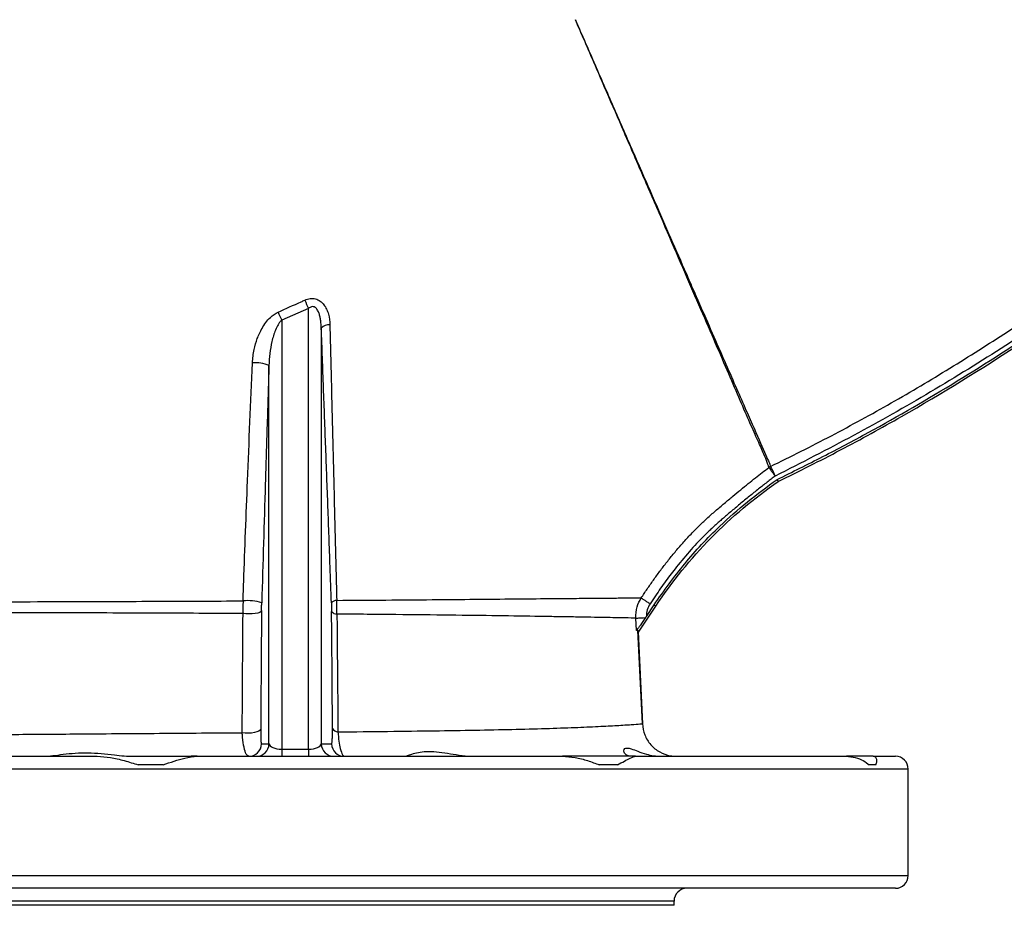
# Model space of a CAD drawing. Header units: millimetres. Extents: x 1979 to 3859, y 1849 to 3871.
# Tile 4 of 25: x 2947 to 3409, y 1849 to 2265. Entities that reach past the tile are written whole.
import ezdxf

# ---------------------------------------------------------------- set-up
doc = ezdxf.new("R2010")
doc.units = ezdxf.units.MM
doc.header["$LTSCALE"] = 2

msp = doc.modelspace()

# ---------------------------------------------------------------- linework, layer by layer
at = {"color": 7, "linetype": 'Continuous', "lineweight": 25}
for p, q in [((3082.55, 2129.57), (3069.94, 2124.11)), ((3082.55, 1922.53), (3082.55, 2129.57)), ((3069.94, 2124.11), (3069.94, 1922.53)), ((3088.54, 2120.34), (3088.54, 1925.03)), ((3063.95, 1925.03), (3063.95, 2102.74)), ((3237.53, 1977.44), (3245.7, 1989.76)), ((3241.22, 1984.9), (3244.83, 1990.34)), ((3244.83, 1990.34), (3245.7, 1989.76)), ((3241.22, 1984.9), (3240.82, 1984.3)), ((3236.53, 1978.27), (3236.26, 1984.09)), ((3239.36, 1934.43), (3237.3, 1978.32)), ((3239.53, 1934.42), (3237.52, 1977.58)), ((3239.53, 1934.42), (3237.53, 1977.44)), ((3239.36, 1934.43), (3239.36, 1934.43)), ((3239.53, 1934.42), (3239.53, 1934.42)), ((3060.4, 1925.03), (3063.95, 1925.03)), ((3088.54, 1925.03), (3093.38, 1925.03)), ((3069.94, 1922.53), (3082.55, 1922.53)), ((3069.94, 1922.53), (3069.94, 1919.16)), ((3082.55, 1922.53), (3082.55, 1919.16)), ((2785.23, 1919.16), (2983.26, 1919.16)), ((3000.38, 1919.16), (3027.4, 1919.16)), ((3014.21, 1915.16), (3002.55, 1915.16)), ((3030.27, 1919.16), (3027.4, 1919.16)), ((3030.27, 1919.16), (3201.76, 1919.16)), ((3236.18, 1919.16), (3201.76, 1919.16)), ((3227.65, 1915.16), (3219.12, 1915.16)), ((3236.18, 1919.16), (3335.19, 1919.16)), ((3347.79, 1919.16), (3335.19, 1919.16)), ((3349.08, 1915.16), (3345.96, 1915.16)), ((3347.79, 1919.16), (3358.24, 1919.16)), ((3364.24, 1863.16), (3364.24, 1913.16)), ((3358.24, 1857.16), (2884.24, 1857.16)), ((3254.24, 1849.16), (3254.24, 1851.16)), ((3254.24, 1849.16), (2884.24, 1849.16))]:
    msp.add_line(p, q, dxfattribs=at)
at = {"color": 8, "linetype": 'Continuous', "lineweight": 25}
for p, q in [((3364.24, 1913.16), (2884.24, 1913.16)), ((2884.24, 1863.16), (3364.24, 1863.16)), ((3254.24, 1851.16), (2884.24, 1851.16))]:
    msp.add_line(p, q, dxfattribs=at)
at = {"color": 7, "linetype": 'Continuous', "lineweight": 25, "flags": 128}
for points in [[(3299.54, 2055.32), (3299.61, 2055.18), (3299.76, 2054.89), (3299.97, 2054.45), (3300.25, 2053.9), (3300.57, 2053.23), (3300.94, 2052.49), (3301.34, 2051.69), (3301.75, 2050.85)], [(3302.63, 2049.19), (3302.9, 2048.74), (3303.16, 2048.28)], [(3060.47, 1987.6), (3060.21, 1987.19), (3059.59, 1986.8), (3058.66, 1986.48), (3057.48, 1986.23), (3056.11, 1986.08), (3054.63, 1986.03), (3053.15, 1986.08), (3051.75, 1986.24)], [(3236.26, 1984.09), (3236.41, 1984.1), (3236.71, 1984.11), (3237.15, 1984.13), (3237.71, 1984.16), (3238.38, 1984.19), (3239.14, 1984.23), (3239.96, 1984.26), (3240.82, 1984.3)], [(3060.06, 1931.97), (3059.8, 1931.46), (3059.19, 1931), (3058.27, 1930.61), (3057.09, 1930.3), (3055.73, 1930.11), (3054.26, 1930.04), (3052.79, 1930.09), (3051.39, 1930.27)]]:
    msp.add_lwpolyline(points, dxfattribs=at)
at = {"color": 7, "linetype": 'Continuous', "lineweight": 25}
for centre, radius, start, end in [((3109.13, 2143.78), 30.14, 199.9715, 208.1181), ((3096.81, 2138.32), 30.4, 200.0573, 207.8763), ((3092.23, 2116.9), 5.05, 86.3723, 136.9204), ((3058.02, 2090.28), 13.8, 64.5579, 97.8245), ((3301.75, 2050.82), 5.02, 116.1495, 126.8371), ((3054.04, 1970.07), 22.22, 72.9908, 95.854), ((3095.81, 1989.13), 3.29, 90.6762, 140.483), ((3095.84, 1989.08), 3.12, 217.4433, 270.577), ((3096.47, 1933.74), 3.09, 209.7336, 267.6806), ((3054.41, 1925.16), 6, 270.0318, 358.7172), ((3057.95, 1925.16), 6, 270.0318, 358.7171), ((3094.54, 1925.16), 6, 181.2828, 269.9682), ((3099.37, 1925.16), 6, 181.2827, 269.9683), ((3358.24, 1913.16), 6, 0, 90), ((3358.24, 1863.16), 6, 270, 360), ((3260.24, 1851.16), 6, 90, 180)]:
    msp.add_arc(centre, radius, start, end, dxfattribs=at)
for centre, start_param, end_param in [((3069.94, 1925.16), 3.193953, 4.712389), ((3082.55, 1925.16), 4.712389, 6.230825)]:
    msp.add_ellipse(centre, major_axis=(6, 0), ratio=0.438371, start_param=start_param, end_param=end_param, dxfattribs=at)
for points, knots in [([(3302.63, 2049.19), (3309.82, 2052.76), (3324.18, 2059.89), (3352.62, 2074.95), (3387.48, 2095.18), (3428.2, 2121.41), (3467.6, 2149.58), (3505.51, 2179.59), (3541.82, 2211.41), (3576.46, 2244.93), (3609.4, 2280.13), (3638.8, 2314.86), (3664.94, 2348.75), (3688.09, 2381.51), (3709.87, 2415.19), (3730.23, 2449.73), (3749.12, 2485.1), (3766.55, 2521.21), (3782.52, 2557.99), (3797.02, 2595.37), (3810.03, 2633.29), (3821.52, 2671.7), (3831.48, 2710.54), (3839.86, 2749.7), (3846.67, 2789.11), (3851.91, 2828.77), (3855.55, 2868.65), (3857.6, 2908.69), (3858.04, 2948.79), (3856.93, 2988.82), (3854.06, 3028.73), (3849.45, 3068.47), (3843.3, 3108.05), (3835.52, 3147.39), (3826.17, 3186.38), (3815.25, 3224.96), (3802.76, 3263.06), (3788.74, 3300.63), (3773.2, 3337.6), (3756.2, 3373.86), (3737.73, 3409.35), (3716.48, 3446.47), (3691.99, 3484.93), (3663.78, 3524.27), (3633.4, 3561.95), (3600.95, 3597.87), (3566.63, 3631.99), (3530.5, 3664.19), (3492.65, 3694.36), (3453.21, 3722.42), (3412.29, 3748.28), (3370, 3771.84), (3326.48, 3793.04), (3285.61, 3810.22), (3247.79, 3823.98), (3209.52, 3836.15), (3166.82, 3847.48), (3119.65, 3857.25), (3072.89, 3864.21), (3026.72, 3868.72), (2996.4, 3869.65), (2981.24, 3870.12)], [0, 0, 0, 0, 0.0095318, 0.0190628, 0.0382269, 0.0574134, 0.0765988, 0.0957615, 0.1148493, 0.1339372, 0.1530252, 0.1721131, 0.1879876, 0.2038758, 0.219764, 0.2356384, 0.2515097, 0.267394, 0.2832791, 0.2991514, 0.3150208, 0.3309028, 0.3467847, 0.362654, 0.3784793, 0.3943047, 0.4101746, 0.4260573, 0.4419401, 0.4578102, 0.4736386, 0.4894682, 0.5053396, 0.521224, 0.5371084, 0.5529798, 0.5688517, 0.5847369, 0.6006219, 0.6164938, 0.6323199, 0.6481461, 0.6673064, 0.6864808, 0.7056395, 0.7247971, 0.7439687, 0.763126, 0.7822847, 0.8014578, 0.8206165, 0.8397768, 0.8589518, 0.8781119, 0.8924371, 0.9067623, 0.9258256, 0.9449036, 0.9639667, 0.9819834, 1, 1, 1, 1]), ([(2981.24, 3867.86), (2990.91, 3867.61), (3015.51, 3866.99), (3054.96, 3863.93), (3099.44, 3858.28), (3143.71, 3850.28), (3187.68, 3839.93), (3231.25, 3827.22), (3274.17, 3812.25), (3316.26, 3795.09), (3357.35, 3775.81), (3398.35, 3753.89), (3439.09, 3729.12), (3479.41, 3701.43), (3518.21, 3671.51), (3555.31, 3639.51), (3590.55, 3605.58), (3621.06, 3572.76), (3647.3, 3541.61), (3669.76, 3512.57), (3690.96, 3482.6), (3713.18, 3447.89), (3736.02, 3408.25), (3759.04, 3363.56), (3779.88, 3317.38), (3798.38, 3269.76), (3814.51, 3220.81), (3828.1, 3171.01), (3839.1, 3120.58), (3847.44, 3069.72), (3852.76, 3022.07), (3855.41, 2977.78), (3856.09, 2936.91), (3855.15, 2896), (3852.51, 2855.11), (3848.2, 2814.36), (3842.23, 2773.84), (3834.6, 2733.59), (3825.33, 2693.68), (3814.45, 2654.18), (3801.97, 2615.17), (3787.91, 2576.7), (3772.3, 2538.82), (3755.16, 2501.6), (3736.52, 2465.18), (3716.37, 2429.62), (3694.87, 2395.17), (3672.07, 2361.85), (3648.03, 2329.68), (3622.68, 2298.53), (3596.07, 2268.47), (3568.24, 2239.55), (3539.22, 2211.79), (3509.08, 2185.25), (3477.54, 2159.7), (3444.57, 2135.26), (3410.19, 2111.97), (3374.87, 2090.13), (3338.76, 2069.61), (3314.08, 2057.1), (3301.75, 2050.85)], [0, 0, 0, 0, 0.011514, 0.029301, 0.047099, 0.064885, 0.082854, 0.100873, 0.118916, 0.136959, 0.154978, 0.172948, 0.192307, 0.211725, 0.231174, 0.250624, 0.270043, 0.289403, 0.303963, 0.318536, 0.333108, 0.347665, 0.367611, 0.387568, 0.40751, 0.427916, 0.448378, 0.468868, 0.489358, 0.509819, 0.530225, 0.546431, 0.562638, 0.57889, 0.595156, 0.611422, 0.627674, 0.643925, 0.66019, 0.676455, 0.692706, 0.708957, 0.725222, 0.741486, 0.757737, 0.773942, 0.790147, 0.806075, 0.822017, 0.837958, 0.853887, 0.869814, 0.885755, 0.901696, 0.917623, 0.934083, 0.950562, 0.967051, 0.983536, 1, 1, 1, 1]), ([(3303.16, 2048.28), (3308.07, 2050.7), (3312.98, 2053.12), (3322.75, 2058.04), (3327.61, 2060.54), (3342.11, 2068.19), (3351.67, 2073.44), (3380.12, 2089.66), (3398.68, 2101.15), (3426.07, 2119.15), (3435.11, 2125.29), (3453, 2137.92), (3461.83, 2144.38), (3487.95, 2164.17), (3504.9, 2177.92), (3537.84, 2206.56), (3553.85, 2221.43), (3584.89, 2252.32), (3599.85, 2268.24), (3628.65, 2301.04), (3642.49, 2317.91), (3669.05, 2352.63), (3681.77, 2370.49), (3705.91, 2406.9), (3717.34, 2425.49), (3733.53, 2453.95), (3738.77, 2463.53), (3748.93, 2482.88), (3753.85, 2492.67), (3777.63, 2541.94), (3794.04, 2582.4), (3811.24, 2634.29), (3814.52, 2644.74), (3820.72, 2665.72), (3823.65, 2676.25), (3831.92, 2707.96), (3836.73, 2729.25), (3842.91, 2761.42), (3844.8, 2772.18), (3848.23, 2793.78), (3849.76, 2804.63), (3853.84, 2837.19), (3855.84, 2858.94), (3858.42, 2902.52), (3859, 2924.35), (3858.78, 2957.16), (3858.53, 2968.11), (3857.69, 2989.97), (3857.09, 3000.88), (3855.45, 3022.65), (3854.42, 3033.51), (3852.01, 3055.2), (3850.64, 3066.02), (3845.98, 3098.44), (3842.15, 3120.01), (3833.07, 3162.82), (3827.83, 3184.07), (3815.93, 3226.21), (3809.29, 3247.05), (3794.63, 3288.3), (3786.62, 3308.66), (3769.29, 3348.73), (3759.97, 3368.46), (3745, 3397.6), (3739.84, 3407.24), (3729.19, 3426.37), (3723.69, 3435.83), (3712.44, 3454.56), (3706.73, 3463.87), (3697.9, 3477.66), (3694.9, 3482.22), (3688.77, 3491.24), (3685.63, 3495.71), (3676.07, 3509.01), (3669.56, 3517.78), (3656.26, 3535.14), (3649.43, 3543.71), (3628.48, 3568.97), (3613.94, 3585.27), (3583.69, 3616.74), (3567.98, 3631.93), (3535.39, 3661.18), (3518.59, 3675.18), (3484.03, 3701.87), (3466.26, 3714.56), (3438.89, 3732.63), (3429.63, 3738.5), (3410.93, 3749.87), (3401.49, 3755.37), (3372.88, 3771.33), (3353.44, 3781.26), (3313.79, 3799.63), (3293.55, 3808.1), (3252.63, 3823.45), (3231.92, 3830.35), (3200.47, 3839.53), (3189.92, 3842.39), (3168.71, 3847.73), (3158.03, 3850.2), (3136.61, 3854.73), (3125.87, 3856.8), (3104.3, 3860.52), (3093.46, 3862.18), (3060.93, 3866.53), (3039.18, 3868.6), (3008.68, 3870.35), (2999.97, 3870.72), (2991.24, 3870.96)], [0, 0, 0, 0, 0.0039062, 0.0039062, 0.0078125, 0.0078125, 0.015625, 0.015625, 0.03125, 0.03125, 0.0390625, 0.0390625, 0.046875, 0.046875, 0.0625, 0.0625, 0.078125, 0.078125, 0.09375, 0.09375, 0.109375, 0.109375, 0.125, 0.125, 0.140625, 0.140625, 0.1484375, 0.1484375, 0.15625, 0.15625, 0.1875, 0.1875, 0.1953125, 0.1953125, 0.203125, 0.203125, 0.21875, 0.21875, 0.2265625, 0.2265625, 0.234375, 0.234375, 0.25, 0.25, 0.265625, 0.265625, 0.2734375, 0.2734375, 0.28125, 0.28125, 0.2890625, 0.2890625, 0.296875, 0.296875, 0.3125, 0.3125, 0.328125, 0.328125, 0.34375, 0.34375, 0.359375, 0.359375, 0.375, 0.375, 0.3828125, 0.3828125, 0.390625, 0.390625, 0.3984375, 0.3984375, 0.4023438, 0.4023438, 0.40625, 0.40625, 0.4140625, 0.4140625, 0.421875, 0.421875, 0.4375, 0.4375, 0.453125, 0.453125, 0.46875, 0.46875, 0.484375, 0.484375, 0.4921875, 0.4921875, 0.5, 0.5, 0.515625, 0.515625, 0.53125, 0.53125, 0.546875, 0.546875, 0.5546875, 0.5546875, 0.5625, 0.5625, 0.5703125, 0.5703125, 0.578125, 0.578125, 0.59375, 0.59375, 0.5999916, 0.5999916, 0.5999916, 0.5999916]), ([(3299.54, 2055.32), (3304.34, 2057.69), (3309.13, 2060.05), (3318.68, 2064.85), (3323.43, 2067.3), (3332.89, 2072.28), (3337.59, 2074.81), (3346.97, 2079.95), (3351.63, 2082.55), (3360.92, 2087.83), (3365.53, 2090.51), (3374.71, 2095.94), (3379.28, 2098.7), (3388.36, 2104.28), (3392.88, 2107.11), (3401.88, 2112.82), (3406.36, 2115.7), (3419.73, 2124.45), (3428.56, 2130.42), (3446.01, 2142.67), (3454.64, 2148.94), (3471.7, 2161.78), (3480.14, 2168.35), (3496.78, 2181.75), (3504.97, 2188.58), (3529.2, 2209.46), (3544.87, 2223.9), (3567.66, 2246.33), (3575.14, 2253.93), (3589.85, 2269.41), (3597.09, 2277.28), (3618.38, 2301.22), (3632.01, 2317.62), (3658.16, 2351.28), (3670.67, 2368.54), (3688.58, 2395.08), (3694.42, 2404.05), (3705.77, 2422.14), (3711.29, 2431.27), (3727.37, 2458.92), (3737.46, 2477.69), (3751.65, 2506.34), (3756.23, 2515.98), (3765.1, 2535.4), (3769.38, 2545.2), (3781.74, 2574.76), (3789.34, 2594.68), (3803.24, 2634.98), (3809.55, 2655.34), (3818.04, 2686.22), (3820.71, 2696.58), (3825.7, 2717.35), (3828.03, 2727.76), (3834.51, 2759.08), (3838.16, 2780.08), (3842.62, 2811.74), (3843.94, 2822.33), (3846.24, 2843.56), (3847.21, 2854.21), (3849.63, 2886.17), (3850.56, 2907.51), (3850.9, 2939.58), (3850.84, 2950.26), (3850.38, 2971.59), (3850, 2982.24), (3849.14, 2998.2), (3848.81, 3003.52), (3848.04, 3014.14), (3847.6, 3019.45), (3846.14, 3035.37), (3844.99, 3045.96), (3842.36, 3067.14), (3840.88, 3077.71), (3837.56, 3098.83), (3835.73, 3109.34), (3825.77, 3161.59), (3815.17, 3202.52), (3788.83, 3282.66), (3773.09, 3321.87), (3750.1, 3369.79), (3745.34, 3379.31), (3737.94, 3393.52), (3735.43, 3398.24), (3730.34, 3407.63), (3727.76, 3412.29), (3722.54, 3421.57), (3719.89, 3426.17), (3714.52, 3435.33), (3711.8, 3439.88), (3706.32, 3448.95), (3703.55, 3453.46), (3697.97, 3462.45), (3695.15, 3466.93), (3689.42, 3475.79), (3686.49, 3480.18), (3680.52, 3488.86), (3677.48, 3493.16), (3671.31, 3501.68), (3668.2, 3505.92), (3661.92, 3514.35), (3658.75, 3518.55), (3652.34, 3526.88), (3649.1, 3531.01), (3642.54, 3539.22), (3639.21, 3543.3), (3629.14, 3555.43), (3622.27, 3563.4), (3601.25, 3586.97), (3586.65, 3602.21), (3563.83, 3624.35), (3556.08, 3631.62), (3544.21, 3642.32), (3540.22, 3645.86), (3532.16, 3652.88), (3528.09, 3656.36), (3507.63, 3673.51), (3490.86, 3686.56), (3456.53, 3711.34), (3438.97, 3723.07), (3403.07, 3745.21), (3384.72, 3755.62), (3356.62, 3770.27), (3347.16, 3774.98), (3328.02, 3784.07), (3318.35, 3788.44), (3298.81, 3796.85), (3288.94, 3800.89), (3273.97, 3806.68), (3268.96, 3808.57), (3258.92, 3812.24), (3253.89, 3814.03), (3228.65, 3822.75), (3208.24, 3828.96), (3177.3, 3837.14), (3166.93, 3839.68), (3151.29, 3843.19), (3146.06, 3844.32), (3135.58, 3846.47), (3130.33, 3847.5), (3104.09, 3852.39), (3083.07, 3855.49), (3040.98, 3860.14), (3019.92, 3861.67), (2977.74, 3863.19), (2956.63, 3863.17), (2930.22, 3862.16), (2924.93, 3861.91), (2914.36, 3861.31), (2909.08, 3860.97), (2898.5, 3860.18), (2893.21, 3859.73), (2882.63, 3858.71), (2877.33, 3858.14), (2866.74, 3856.86), (2861.44, 3856.17), (2850.85, 3854.69), (2845.54, 3853.91), (2834.98, 3852.24), (2829.72, 3851.36), (2819.23, 3849.48), (2814, 3848.48), (2787.97, 3843.22), (2767.44, 3838.19), (2726.93, 3826.46), (2706.97, 3819.77), (2667.6, 3804.74), (2648.21, 3796.39), (2619.55, 3782.61), (2610.08, 3777.81), (2595.97, 3770.27), (2591.29, 3767.71), (2581.96, 3762.47), (2577.31, 3759.8), (2554.28, 3746.22), (2536.45, 3734.65), (2510.55, 3716.25), (2502.07, 3709.95), (2485.38, 3697), (2477.17, 3690.35), (2452.99, 3669.9), (2437.44, 3655.57), (2414.98, 3633.02), (2407.65, 3625.33), (2396.86, 3613.52), (2393.31, 3609.54), (2386.27, 3601.49), (2382.78, 3597.41), (2377.64, 3591.25), (2375.93, 3589.19), (2373.4, 3586.09), (2372.55, 3585.06), (2370.88, 3582.98), (2370.04, 3581.94), (2365.88, 3576.73), (2362.6, 3572.54), (2356.13, 3564.09), (2352.95, 3559.84), (2346.67, 3551.27), (2343.59, 3546.96), (2337.51, 3538.29), (2334.52, 3533.92), (2328.64, 3525.12), (2325.74, 3520.7), (2317.22, 3507.33), (2311.73, 3498.3), (2295.84, 3470.88), (2286.04, 3452.13), (2272.52, 3423.29), (2268.22, 3413.57), (2262.07, 3398.79), (2260.07, 3393.83), (2257.15, 3386.35), (2256.19, 3383.85), (2254.29, 3378.84), (2253.35, 3376.33), (2251.51, 3371.31), (2250.67, 3368.78), (2249.13, 3363.7), (2248.42, 3361.15), (2246.89, 3356.07), (2246.06, 3353.54), (2244.38, 3348.48), (2243.52, 3345.96), (2241.81, 3340.91), (2240.97, 3338.39), (2239.31, 3333.33), (2238.51, 3330.79), (2236.19, 3323.17), (2234.73, 3318.07), (2230.52, 3302.75), (2227.89, 3292.5), (2223.16, 3271.89), (2221.04, 3261.54), (2215.37, 3230.35), (2212.55, 3209.37), (2209.78, 3177.62), (2209.1, 3166.99), (2208.45, 3150.96), (2208.3, 3145.61), (2208.12, 3134.88), (2208.09, 3129.52), (2208.2, 3113.49), (2208.52, 3102.84), (2209.66, 3081.62), (2210.48, 3071.06), (2212.09, 3055.28), (2212.68, 3050.03), (2213.98, 3039.55), (2214.67, 3034.31), (2216.2, 3023.87), (2217.03, 3018.66), (2218.87, 3008.27), (2219.9, 3003.09), (2223.15, 2987.59), (2225.55, 2977.29), (2230.84, 2956.79), (2233.74, 2946.58), (2240.05, 2926.24), (2243.45, 2916.12), (2248.03, 2903.52), (2248.96, 2901), (2250.86, 2895.98), (2251.82, 2893.48), (2254.74, 2886), (2256.75, 2881.05), (2267.06, 2856.44), (2276.2, 2837.28), (2291.23, 2809.3), (2296.46, 2800.1), (2307.37, 2781.96), (2313.04, 2773.02), (2318.94, 2764.21)], [0, 0, 0, 0, 0.003906, 0.003906, 0.007812, 0.007812, 0.011719, 0.011719, 0.015625, 0.015625, 0.019531, 0.019531, 0.023437, 0.023437, 0.027344, 0.027344, 0.03125, 0.03125, 0.039062, 0.039062, 0.046875, 0.046875, 0.054687, 0.054687, 0.0625, 0.0625, 0.078125, 0.078125, 0.085937, 0.085937, 0.09375, 0.09375, 0.109375, 0.109375, 0.125, 0.125, 0.132812, 0.132812, 0.140625, 0.140625, 0.15625, 0.15625, 0.164062, 0.164062, 0.171875, 0.171875, 0.1875, 0.1875, 0.203125, 0.203125, 0.210937, 0.210937, 0.21875, 0.21875, 0.234375, 0.234375, 0.242187, 0.242187, 0.25, 0.25, 0.265625, 0.265625, 0.273437, 0.273437, 0.28125, 0.28125, 0.285156, 0.285156, 0.289062, 0.289062, 0.296875, 0.296875, 0.304687, 0.304687, 0.3125, 0.3125, 0.34375, 0.34375, 0.375, 0.375, 0.382812, 0.382812, 0.386719, 0.386719, 0.390625, 0.390625, 0.394531, 0.394531, 0.398437, 0.398437, 0.402344, 0.402344, 0.40625, 0.40625, 0.410156, 0.410156, 0.414062, 0.414062, 0.417969, 0.417969, 0.421875, 0.421875, 0.425781, 0.425781, 0.429687, 0.429687, 0.4375, 0.4375, 0.453125, 0.453125, 0.460937, 0.460937, 0.464844, 0.464844, 0.46875, 0.46875, 0.484375, 0.484375, 0.5, 0.5, 0.515625, 0.515625, 0.523437, 0.523437, 0.53125, 0.53125, 0.539062, 0.539062, 0.542969, 0.542969, 0.546875, 0.546875, 0.5625, 0.5625, 0.570313, 0.570313, 0.574219, 0.574219, 0.578125, 0.578125, 0.59375, 0.59375, 0.609375, 0.609375, 0.625, 0.625, 0.628906, 0.628906, 0.632812, 0.632812, 0.636719, 0.636719, 0.640625, 0.640625, 0.644531, 0.644531, 0.648437, 0.648437, 0.652344, 0.652344, 0.65625, 0.65625, 0.671875, 0.671875, 0.6875, 0.6875, 0.703125, 0.703125, 0.710937, 0.710937, 0.714844, 0.714844, 0.71875, 0.71875, 0.734375, 0.734375, 0.742187, 0.742187, 0.75, 0.75, 0.765625, 0.765625, 0.773437, 0.773437, 0.777344, 0.777344, 0.78125, 0.78125, 0.783203, 0.783203, 0.78418, 0.78418, 0.785156, 0.785156, 0.789062, 0.789062, 0.792969, 0.792969, 0.796875, 0.796875, 0.800781, 0.800781, 0.804687, 0.804687, 0.8125, 0.8125, 0.828125, 0.828125, 0.835937, 0.835937, 0.839844, 0.839844, 0.841797, 0.841797, 0.84375, 0.84375, 0.845703, 0.845703, 0.847656, 0.847656, 0.849609, 0.849609, 0.851562, 0.851562, 0.853516, 0.853516, 0.855469, 0.855469, 0.859375, 0.859375, 0.867187, 0.867187, 0.875, 0.875, 0.890625, 0.890625, 0.898437, 0.898437, 0.902344, 0.902344, 0.90625, 0.90625, 0.914062, 0.914062, 0.921875, 0.921875, 0.925781, 0.925781, 0.929687, 0.929687, 0.933594, 0.933594, 0.9375, 0.9375, 0.945312, 0.945312, 0.953125, 0.953125, 0.960937, 0.960937, 0.962891, 0.962891, 0.964844, 0.964844, 0.96875, 0.96875, 0.984375, 0.984375, 0.992187, 0.992187, 1, 1, 1, 1]), ([(3036.34, 2484.13), (3027.74, 2477.36), (3009.86, 2463.27), (2982.16, 2442.17), (2953.63, 2420.21), (2927.02, 2399.4), (2902.26, 2380.02), (2879.66, 2361.91), (2857.5, 2343.34), (2836.1, 2324.17), (2815.77, 2304.28), (2797.75, 2284.51), (2782.11, 2264.93), (2768.83, 2245.61), (2757.25, 2225.37), (2747.29, 2204.34), (2738.88, 2182.56), (2731.92, 2160.1), (2726.33, 2137.01), (2721.82, 2112.06), (2718.43, 2085.25), (2717.31, 2066.29), (2716.75, 2056.73)], [0, 0, 0, 0, 0.0592557, 0.1232014, 0.1876043, 0.2526224, 0.3042553, 0.3561747, 0.4080959, 0.4597379, 0.5108562, 0.56128, 0.6036614, 0.6455301, 0.6870618, 0.7285229, 0.7701475, 0.8121219, 0.8545875, 0.8976426, 0.9483674, 1, 1, 1, 1]), ([(3298.75, 2054.84), (3298.49, 2055.78), (3297.97, 2057.66), (3295.66, 2062.93), (3292.43, 2070.04), (3288.36, 2079.26), (3283.51, 2090.55), (3277.82, 2103.73), (3271.37, 2118.68), (3264.22, 2135.2), (3256.43, 2153.21), (3248.07, 2172.52), (3239.16, 2193.07), (3230.27, 2213.58), (3221.53, 2233.75), (3214.34, 2250.32), (3209.75, 2260.9), (3208.03, 2264.86), (3207.87, 2265.22)], [0, 0, 0, 0, 0.070808, 0.14187, 0.21292, 0.283711, 0.354547, 0.425644, 0.496741, 0.567578, 0.637351, 0.707373, 0.777394, 0.847167, 0.906145, 0.965123, 0.996824, 1, 1, 1, 1]), ([(3207.87, 2265.22), (3210.99, 2258.07), (3214.08, 2250.99), (3220.15, 2237.08), (3223.14, 2230.23), (3227.55, 2220.13), (3229.01, 2216.78), (3231.9, 2210.16), (3233.32, 2206.9), (3237.55, 2197.23), (3240.29, 2190.95), (3248.3, 2172.61), (3253.35, 2161.04), (3259.31, 2147.41), (3260.48, 2144.73), (3262.22, 2140.76), (3262.79, 2139.45), (3263.93, 2136.85), (3264.49, 2135.56), (3267.28, 2129.19), (3269.41, 2124.33), (3275.49, 2110.44), (3279.14, 2102.1), (3284.03, 2090.97), (3285.56, 2087.49), (3287.69, 2082.62), (3288.38, 2081.05), (3289.7, 2078.05), (3290.33, 2076.61), (3293.33, 2069.79), (3295.25, 2065.42), (3297.44, 2060.45), (3298.05, 2059.07), (3298.79, 2057.39), (3299.01, 2056.9), (3299.28, 2056.26), (3299.35, 2056.06), (3299.47, 2055.67), (3299.51, 2055.49), (3299.54, 2055.32)], [0, 0, 0, 0, 0.0625, 0.0625, 0.125, 0.125, 0.15625, 0.15625, 0.1875, 0.1875, 0.25, 0.25, 0.375, 0.375, 0.40625, 0.40625, 0.421875, 0.421875, 0.4375, 0.4375, 0.5, 0.5, 0.625, 0.625, 0.6875, 0.6875, 0.71875, 0.71875, 0.75, 0.75, 0.875, 0.875, 0.9375, 0.9375, 0.96875, 0.96875, 0.984375, 0.984375, 1, 1, 1, 1]), ([(3068.25, 2127.9), (3071.85, 2129.49), (3076.03, 2131.35), (3080.21, 2133.22), (3080.81, 2133.48)], [0, 0, 0, 0, 0.858008, 1, 1, 1, 1]), ([(3080.81, 2133.48), (3081.6, 2133.84), (3082.43, 2134.09), (3084.12, 2134.29), (3084.96, 2134.25), (3086.58, 2133.84), (3087.32, 2133.49), (3088.66, 2132.55), (3089.23, 2131.97), (3089.99, 2131.01), (3090.22, 2130.66), (3090.64, 2129.96), (3090.83, 2129.6), (3091.35, 2128.48), (3091.64, 2127.7), (3092.3, 2125.29), (3092.51, 2123.63), (3092.55, 2121.93)], [0, 0, 0, 0, 0.125, 0.125, 0.25, 0.25, 0.375, 0.375, 0.5, 0.5, 0.5625, 0.5625, 0.625, 0.625, 0.75, 0.75, 1, 1, 1, 1]), ([(3056.14, 2103.95), (3056.34, 2106.08), (3056.71, 2109.96), (3058.34, 2115.43), (3060.71, 2120.59), (3063.86, 2125.21), (3066.98, 2127.12), (3068.25, 2127.9)], [0, 0, 0, 0, 0.231516, 0.420107, 0.608459, 0.84045, 1, 1, 1, 1]), ([(3088.54, 2120.34), (3088.52, 2121.51), (3088.44, 2122.67), (3088.19, 2124.4), (3088.09, 2124.98), (3087.83, 2126.12), (3087.68, 2126.68), (3087.28, 2127.77), (3087.05, 2128.31), (3086.59, 2129.04), (3086.43, 2129.28), (3086.05, 2129.71), (3085.83, 2129.9), (3085.36, 2130.21), (3085.09, 2130.33), (3084.55, 2130.43), (3084.27, 2130.42), (3083.73, 2130.31), (3083.47, 2130.2), (3082.99, 2129.92), (3082.76, 2129.76), (3082.55, 2129.57)], [0, 0, 0, 0, 0.25, 0.25, 0.375, 0.375, 0.5, 0.5, 0.625, 0.625, 0.6875, 0.6875, 0.75, 0.75, 0.8125, 0.8125, 0.875, 0.875, 0.9375, 0.9375, 1, 1, 1, 1]), ([(3069.94, 2124.11), (3069.59, 2123.81), (3069.28, 2123.46), (3068.72, 2122.73), (3068.47, 2122.35), (3067.75, 2121.14), (3067.36, 2120.29), (3066.65, 2118.56), (3066.34, 2117.67), (3065.79, 2115.86), (3065.55, 2114.95), (3064.9, 2112.19), (3064.58, 2110.33), (3064.12, 2106.55), (3063.98, 2104.65), (3063.95, 2102.74)], [0, 0, 0, 0, 0.0625, 0.0625, 0.125, 0.125, 0.25, 0.25, 0.375, 0.375, 0.5, 0.5, 0.75, 0.75, 1, 1, 1, 1]), ([(3093.27, 1991.22), (3093.07, 1996.91), (3092.54, 2012.02), (3091.65, 2036.37), (3090.61, 2064.33), (3089.57, 2092.26), (3088.88, 2110.98), (3088.54, 2120.34)], [0, 0, 0, 0, 0.130875, 0.348142, 0.565424, 0.782718, 1, 1, 1, 1]), ([(3092.55, 2121.93), (3092.81, 2111.11), (3093.07, 2100.33), (3093.48, 2084.19), (3093.61, 2078.82), (3093.88, 2068.07), (3094.01, 2062.69), (3094.41, 2046.56), (3094.68, 2035.79), (3095.22, 2014.17), (3095.5, 2003.33), (3095.77, 1992.42)], [0, 0, 0, 0, 0.25, 0.25, 0.375, 0.375, 0.5, 0.5, 0.75, 0.75, 1, 1, 1, 1]), ([(3051.77, 1992.17), (3051.87, 1995.14), (3052.53, 2013.98), (3053.95, 2051.29), (3055.37, 2085.49), (3056.14, 2103.95)], [0, 0, 0, 0, 0.079218, 0.503085, 1, 1, 1, 1]), ([(3063.95, 2102.74), (3063.65, 2093.48), (3063.36, 2084.22), (3062.78, 2065.69), (3062.49, 2056.43), (3061.63, 2028.59), (3061.07, 2010), (3060.54, 1991.31)], [0, 0, 0, 0, 0.25, 0.25, 0.5, 0.5, 1, 1, 1, 1]), ([(3238.83, 1993.56), (3239.29, 1994.26), (3240.2, 1995.65), (3241.61, 1997.74), (3243.05, 1999.83), (3244.52, 2001.93), (3246.04, 2004.04), (3247.59, 2006.15), (3249.19, 2008.27), (3250.83, 2010.38), (3252.51, 2012.5), (3254.25, 2014.62), (3256.03, 2016.74), (3257.87, 2018.85), (3259.77, 2020.96), (3261.72, 2023.06), (3263.73, 2025.16), (3266.37, 2027.81), (3269.67, 2030.95), (3273.03, 2033.92), (3275.78, 2036.24), (3277.84, 2037.98), (3279.88, 2039.7), (3282.46, 2041.85), (3285.52, 2044.39), (3289.03, 2047.25), (3292.39, 2049.93), (3295.61, 2052.45), (3297.72, 2054.06), (3298.75, 2054.84)], [0, 0, 0, 0, 0.028864, 0.058031, 0.087503, 0.117283, 0.147374, 0.177782, 0.208512, 0.239573, 0.270971, 0.302719, 0.334828, 0.367311, 0.400185, 0.433467, 0.467169, 0.501292, 0.563366, 0.625766, 0.657324, 0.688598, 0.719581, 0.750272, 0.805294, 0.85781, 0.907785, 0.95519, 1, 1, 1, 1]), ([(3298.75, 2054.84), (3298.77, 2054.8), (3298.87, 2054.67), (3299.2, 2054.24), (3299.42, 2053.94), (3299.97, 2053.21), (3300.3, 2052.78), (3301, 2051.85), (3301.37, 2051.35), (3301.75, 2050.85)], [0, 0, 0, 0, 0.25, 0.25, 0.5, 0.5, 0.75, 0.75, 1, 1, 1, 1]), ([(3301.75, 2050.85), (3301.12, 2050.38), (3299.85, 2049.42), (3297.92, 2047.93), (3295.93, 2046.37), (3293.88, 2044.74), (3291.77, 2043.05), (3289.61, 2041.29), (3287.38, 2039.46), (3284.45, 2037.02), (3280.96, 2034.1), (3277.71, 2031.35), (3275.37, 2029.33), (3273.82, 2027.94), (3272.29, 2026.54), (3270.78, 2025.12), (3267.35, 2021.78), (3262.08, 2016.23), (3256.73, 2009.86), (3252.88, 2004.89), (3250.39, 2001.57), (3247.92, 1998.11), (3245.44, 1994.53), (3243.82, 1992.08), (3243.01, 1990.84)], [0, 0, 0, 0, 0.027795, 0.056644, 0.086547, 0.117508, 0.149527, 0.182604, 0.216741, 0.251939, 0.317904, 0.378292, 0.403033, 0.42768, 0.452238, 0.476713, 0.501109, 0.622172, 0.748371, 0.796276, 0.845374, 0.895683, 0.947219, 1, 1, 1, 1]), ([(3244.83, 1990.34), (3249.48, 1996.9), (3258.8, 2010.01), (3273.88, 2025.89), (3288.53, 2038.98), (3297.92, 2045.78), (3302.63, 2049.19)], [0, 0, 0, 0, 0.29045, 0.5809, 0.789782, 1, 1, 1, 1]), ([(2717.44, 1990.9), (2725.81, 1990.82), (2742.58, 1990.65), (2769.34, 1990.9), (2796.97, 1991.25), (2825.41, 1991.48), (2853.89, 1991.54), (2882.23, 1991.63), (2910.16, 1991.7), (2937.99, 1991.77), (2963.9, 1991.85), (2987.82, 1991.92), (3009.73, 1991.99), (3031.17, 1992.07), (3044.91, 1992.14), (3051.77, 1992.17)], [0, 0, 0, 0, 0.08353, 0.167394, 0.251269, 0.334814, 0.418829, 0.498242, 0.577938, 0.657636, 0.737051, 0.802708, 0.868519, 0.934335, 1, 1, 1, 1]), ([(3051.77, 1992.17), (3051.74, 1991.2), (3051.67, 1989.2), (3051.73, 1987.24), (3051.75, 1986.24)], [0, 0, 0, 0, 0.484368, 1, 1, 1, 1]), ([(3060.47, 1987.6), (3060.47, 1988.23), (3060.49, 1989.46), (3060.52, 1990.71), (3060.54, 1991.31)], [0, 0, 0, 0, 0.516214, 1, 1, 1, 1]), ([(3093.27, 1991.22), (3093.29, 1990.77), (3093.33, 1989.43), (3093.35, 1988.08), (3093.36, 1987.18)], [0, 0, 0, 0, 0.341134, 1, 1, 1, 1]), ([(3095.87, 1985.96), (3095.81, 1987.38), (3095.72, 1989.54), (3095.76, 1991.69), (3095.77, 1992.42)], [0, 0, 0, 0, 0.659968, 1, 1, 1, 1]), ([(3095.77, 1992.42), (3103.55, 1992.48), (3119.23, 1992.58), (3140.88, 1992.76), (3161.06, 1992.94), (3179.4, 1993.12), (3194.31, 1993.26), (3206.22, 1993.36), (3215.6, 1993.43), (3223.91, 1993.51), (3230.76, 1993.56), (3236.07, 1993.56), (3237.91, 1993.56), (3238.83, 1993.56)], [0, 0, 0, 0, 0.1025619, 0.2066574, 0.3110899, 0.4155138, 0.5195974, 0.5960158, 0.6725085, 0.7489099, 0.8325672, 0.9163613, 1, 1, 1, 1]), ([(3236.26, 1984.09), (3236.33, 1985.9), (3236.46, 1989.27), (3238.08, 1992.21), (3238.83, 1993.56)], [0, 0, 0, 0, 0.538932, 1, 1, 1, 1]), ([(3238.83, 1993.56), (3238.87, 1993.54), (3238.99, 1993.46), (3239.43, 1993.17), (3239.76, 1992.96), (3240.56, 1992.43), (3241.04, 1992.12), (3242.02, 1991.48), (3242.53, 1991.15), (3243.01, 1990.84)], [0, 0, 0, 0, 0.25, 0.25, 0.5, 0.5, 0.75, 0.75, 1, 1, 1, 1]), ([(3243.01, 1990.84), (3242.49, 1989.9), (3241.47, 1988.06), (3241.3, 1985.95), (3241.22, 1984.9)], [0, 0, 0, 0, 0.503387, 1, 1, 1, 1]), ([(3051.75, 1986.24), (3044.9, 1986.27), (3031.19, 1986.33), (3009.78, 1986.42), (2987.89, 1986.5), (2963.98, 1986.57), (2938.04, 1986.65), (2910.15, 1986.72), (2882.16, 1986.79), (2853.76, 1986.87), (2825.34, 1986.96), (2797.13, 1987.06), (2769.65, 1987.18), (2743.75, 1987.28), (2725.71, 1987.47), (2718.38, 1987.47), (2718.38, 1987.47)], [0, 0, 0, 0, 0.065827, 0.131807, 0.197783, 0.263603, 0.343419, 0.423521, 0.503621, 0.583435, 0.667893, 0.75076, 0.833945, 0.917131, 1, 1, 1, 1, 1]), ([(3060.47, 1987.6), (3060.45, 1986.19), (3060.37, 1976.12), (3060.22, 1957.49), (3060.11, 1940.47), (3060.06, 1931.97)], [0, 0, 0, 0, 0.075719, 0.537861, 1, 1, 1, 1]), ([(3093.79, 1932.21), (3093.73, 1940.73), (3093.62, 1957.78), (3093.47, 1976.21), (3093.37, 1986.04), (3093.36, 1987.18)], [0, 0, 0, 0, 0.469095, 0.938194, 1, 1, 1, 1]), ([(3095.87, 1985.96), (3095.88, 1984.81), (3095.98, 1974.91), (3096.15, 1956.38), (3096.28, 1939.23), (3096.34, 1930.65)], [0, 0, 0, 0, 0.061826, 0.530983, 1, 1, 1, 1]), ([(3236.26, 1984.09), (3235.21, 1984.11), (3233.43, 1984.13), (3228.46, 1984.22), (3225.27, 1984.28), (3217.54, 1984.43), (3213.05, 1984.51), (3205.46, 1984.64), (3202.79, 1984.68), (3198.57, 1984.75), (3197.13, 1984.78), (3194.17, 1984.83), (3192.66, 1984.85), (3184.97, 1984.98), (3178.35, 1985.07), (3164.22, 1985.27), (3156.72, 1985.37), (3140.83, 1985.56), (3132.45, 1985.64), (3121.4, 1985.75), (3119.16, 1985.77), (3114.63, 1985.81), (3112.34, 1985.83), (3105.4, 1985.89), (3100.69, 1985.92), (3095.87, 1985.96)], [0, 0, 0, 0, 0.125, 0.125, 0.25, 0.25, 0.375, 0.375, 0.4375, 0.4375, 0.46875, 0.46875, 0.5, 0.5, 0.625, 0.625, 0.75, 0.75, 0.875, 0.875, 0.90625, 0.90625, 0.9375, 0.9375, 1, 1, 1, 1]), ([(3240.82, 1984.3), (3240, 1983.09), (3238.85, 1981.37), (3237.51, 1979.49), (3236.86, 1978.61), (3236.59, 1978.31), (3236.54, 1978.28), (3236.53, 1978.27)], [0, 0, 0, 0, 0.467784, 0.657398, 0.848805, 0.962833, 1, 1, 1, 1]), ([(3237.3, 1978.32), (3237.18, 1978.36), (3236.97, 1978.42), (3236.65, 1978.31), (3236.53, 1978.27)], [0, 0, 0, 0, 0.613375, 1, 1, 1, 1]), ([(3237.52, 1977.58), (3237.51, 1977.63), (3237.5, 1977.77), (3237.46, 1978.06), (3237.37, 1978.22), (3237.3, 1978.32)], [0, 0, 0, 0, 0.149003, 0.441759, 1, 1, 1, 1]), ([(3096.34, 1930.65), (3104.25, 1930.73), (3120.11, 1930.89), (3141.52, 1931.16), (3161.01, 1931.46), (3178.53, 1931.82), (3194.2, 1932.24), (3207.71, 1932.7), (3218.92, 1933.19), (3227.86, 1933.67), (3234.55, 1934.09), (3237.94, 1934.33), (3239.36, 1934.43), (3239.36, 1934.43), (3239.36, 1934.43)], [0, 0, 0, 0, 0.095399, 0.191492, 0.283794, 0.376097, 0.470939, 0.565782, 0.657979, 0.750173, 0.84503, 0.93988, 1, 1, 1, 1, 1]), ([(3239.36, 1934.43), (3239.62, 1932.64), (3240.14, 1929.06), (3243.11, 1924.41), (3247.33, 1920.95), (3251.44, 1919.49), (3254.15, 1919.18), (3255.09, 1919.17), (3255.34, 1919.16)], [0, 0, 0, 0, 0.221122, 0.442242, 0.663364, 0.884486, 0.969539, 1, 1, 1, 1]), ([(2763.86, 1927.73), (2763.86, 1927.73), (2770.63, 1927.73), (2785.84, 1928.05), (2808.03, 1928.25), (2831.01, 1928.49), (2856.21, 1928.72), (2883.55, 1928.97), (2913.12, 1929.22), (2942.79, 1929.45), (2969.38, 1929.65), (2992.58, 1929.82), (3012.61, 1929.97), (3032.3, 1930.12), (3045.03, 1930.22), (3051.39, 1930.27)], [0, 0, 0, 0, 0, 0.077589, 0.155177, 0.234149, 0.313122, 0.41173, 0.510337, 0.611824, 0.713311, 0.784458, 0.855606, 0.927803, 1, 1, 1, 1]), ([(3054.41, 1919.16), (3054.01, 1919.37), (3053.21, 1919.79), (3052.18, 1923.09), (3051.61, 1926.94), (3051.44, 1929.54), (3051.39, 1930.27)], [0, 0, 0, 0, 0.2957315, 0.5947198, 0.8859996, 1, 1, 1, 1]), ([(3060.06, 1931.97), (3060.06, 1931.51), (3060.06, 1929.87), (3060.1, 1927.45), (3060.22, 1925.42), (3060.34, 1925.16), (3060.4, 1925.03)], [0, 0, 0, 0, 0.110916, 0.398429, 0.699409, 1, 1, 1, 1]), ([(3093.38, 1925.03), (3093.44, 1925.12), (3093.57, 1925.31), (3093.7, 1926.91), (3093.79, 1929.29), (3093.79, 1931.23), (3093.79, 1932.21)], [0, 0, 0, 0, 0.260781, 0.569354, 0.784002, 1, 1, 1, 1]), ([(3096.34, 1930.65), (3096.48, 1929.1), (3096.76, 1926.08), (3097.51, 1922.25), (3098.41, 1919.63), (3099.07, 1919.31), (3099.37, 1919.16)], [0, 0, 0, 0, 0.2292154, 0.4477358, 0.7498117, 1, 1, 1, 1]), ([(2958.15, 1919.16), (2959.55, 1919.24), (2962.35, 1919.38), (2967.35, 1920.15), (2972.88, 1920.73), (2978.9, 1920.93), (2985.12, 1920.51), (2990.82, 1919.87), (2995.93, 1919.3), (2998.9, 1919.21), (3000.38, 1919.16)], [0, 0, 0, 0, 0.12881, 0.257796, 0.3936417, 0.5293746, 0.6644288, 0.7995943, 0.8998404, 1, 1, 1, 1]), ([(3127.66, 1919.16), (3128.06, 1919.24), (3128.85, 1919.39), (3131.05, 1920.25), (3134, 1921.05), (3137.85, 1921.55), (3142.49, 1921.34), (3147.7, 1920.61), (3153.23, 1919.71), (3157.67, 1919.21), (3160.26, 1919.17), (3160.88, 1919.16)], [0, 0, 0, 0, 0.113886, 0.227966, 0.348315, 0.468538, 0.595512, 0.722634, 0.842609, 0.962441, 1, 1, 1, 1]), ([(3234.26, 1919.16), (3233.6, 1919.24), (3232.29, 1919.4), (3230.99, 1920.44), (3230.43, 1921.78), (3230.9, 1922.9), (3232.21, 1923.14), (3234.2, 1922.71), (3237.14, 1921.53), (3240.76, 1920.26), (3244.53, 1919.36), (3247.06, 1919.23), (3248.32, 1919.16)], [0, 0, 0, 0, 0.090555, 0.181291, 0.301213, 0.420944, 0.512464, 0.604008, 0.719958, 0.836015, 0.918073, 1, 1, 1, 1]), ([(2983.26, 1919.16), (2985.31, 1919.03), (2989.55, 1918.75), (2996.05, 1917.18), (3000.36, 1915.84), (3002.55, 1915.16)], [0, 0, 0, 0, 0.317185, 0.654459, 1, 1, 1, 1]), ([(3014.21, 1915.16), (3015.95, 1915.76), (3019.47, 1916.95), (3024.94, 1918.62), (3028.35, 1918.97), (3030.27, 1919.16)], [0, 0, 0, 0, 0.301729, 0.608468, 1, 1, 1, 1]), ([(3201.76, 1919.16), (3203.78, 1919.03), (3207.95, 1918.75), (3213.8, 1917.18), (3217.33, 1915.84), (3219.12, 1915.16)], [0, 0, 0, 0, 0.317185, 0.654459, 1, 1, 1, 1]), ([(3227.65, 1915.16), (3228.77, 1915.76), (3231.02, 1916.95), (3234.02, 1918.62), (3235.4, 1918.97), (3236.18, 1919.16)], [0, 0, 0, 0, 0.3017298, 0.6084679, 1, 1, 1, 1]), ([(3335.19, 1919.16), (3336.63, 1919.03), (3339.61, 1918.75), (3343.24, 1917.18), (3345.05, 1915.84), (3345.96, 1915.16)], [0, 0, 0, 0, 0.317184, 0.654458, 1, 1, 1, 1]), ([(3349.08, 1915.16), (3349.27, 1915.76), (3349.66, 1916.95), (3349.38, 1918.62), (3348.36, 1918.97), (3347.79, 1919.16)], [0, 0, 0, 0, 0.301726, 0.608467, 1, 1, 1, 1])]:
    msp.add_open_spline(points, degree=3, knots=knots, dxfattribs=at)
for points in [[(3245.7, 1989.76), (3260.95, 2012.74), (3280.45, 2032.6), (3303.16, 2048.28)], [(3051.39, 1930.27), (3051.48, 1948.73), (3051.59, 1967.39), (3051.75, 1986.24)]]:
    msp.add_open_spline(points, degree=3, dxfattribs=at)
at = {"color": 8, "linetype": 'Continuous', "lineweight": 25}
msp.add_open_spline([(3239.36, 1934.43), (3239.36, 1934.43), (3239.36, 1934.43), (3239.44, 1934.43), (3239.48, 1934.43), (3239.52, 1934.42), (3239.53, 1934.42), (3239.53, 1934.42)], degree=3, knots=[0, 0, 0, 0, 0.000012, 0.136503, 0.470322, 0.806099, 1, 1, 1, 1], dxfattribs=at)

doc.saveas('drawing.dxf')
